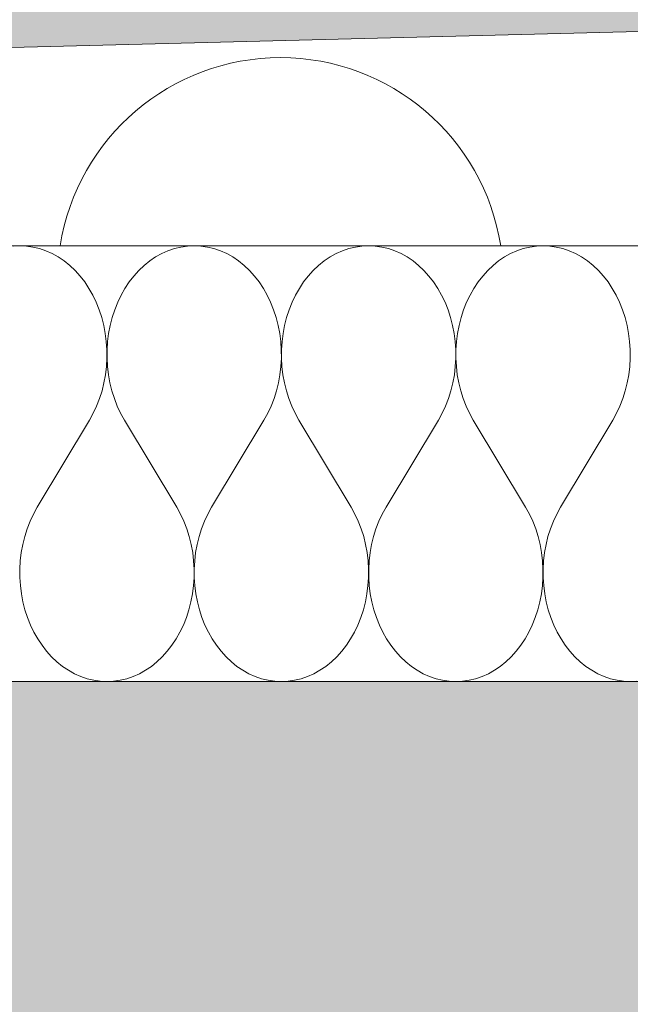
# Model space of a CAD drawing. Header units: millimetres. Extents: x 119219 to 750800, y -8933 to 168688.
# Tile 77 of 115: x 522614 to 522824, y 4039 to 4378. Entities that reach past the tile are written whole.
import ezdxf

# ---------------------------------------------------------------- set-up
doc = ezdxf.new("R2010")
doc.units = ezdxf.units.MM
doc.header["$MEASUREMENT"] = 0
doc.linetypes.add('Wipeout_Contour', pattern=[1000, 0, -1000])
doc.layers.add('0_Ном._пера__1', color=7, linetype='Continuous', lineweight=0)
doc.layers.add('0_Ном._пера__120', color=7, linetype='Continuous', lineweight=0)

# ---------------------------------------------------------------- blocks, each defined once
blk = doc.blocks.new('*X8')
at = {"layer": '0_Ном._пера__1', "color": 7, "linetype": 'Continuous', "lineweight": 0}
blk.add_arc((522703.72, 4288.04), 76.71, 8.9748, 171.0252, dxfattribs=at)
blk = doc.blocks.new('Штриховка_2_1', base_point=(0, 0))
at = {"color": 254, "linetype": 'Wipeout_Contour', "lineweight": 0, "ltscale": 3637820.771207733}
blk.add_wipeout([(521038.4, 4050), (521038.4, 4300), (526118.87, 4300), (526118.87, 4456.5), (521089.08, 4330), (511148.7, 4080), (511148.7, 4050)], dxfattribs=at)
at = {"layer": '0_Ном._пера__1', "color": 7, "linetype": 'Continuous', "lineweight": 0, "flags": 128}
blk.add_lwpolyline([(521038.4, 4050), (511148.7, 4050), (511148.7, 4080), (521089.08, 4330), (526118.87, 4456.5), (526118.87, 4300), (521038.4, 4300)], close=True, dxfattribs=at)
at = {"layer": '0_Ном._пера__1', "color": 7, "linetype": 'Continuous', "lineweight": 0}
blk.add_blockref('*X8', (0, 0), dxfattribs=at)
blk = doc.blocks.new('Штриховка_3_1', base_point=(0, 0))
at = {"color": 254, "linetype": 'Wipeout_Contour', "lineweight": 0, "ltscale": 2074607.159705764}
blk.add_wipeout([(526118.87, 4505.51), (526118.8, 4514.51), (511148.7, 4139.02), (511148.7, 4129.01)], dxfattribs=at)
blk = doc.blocks.new('*X12')
at = {"layer": '0_Ном._пера__120', "color": 7, "linetype": 'Continuous', "lineweight": 0}
for p, q in [((522614.04, 4300), (522611.75, 4299.89)), ((522616.33, 4299.89), (522614.04, 4300)), ((522618.6, 4299.57), (522616.33, 4299.89)), ((522620.85, 4299.02), (522618.6, 4299.57)), ((522623.06, 4298.27), (522620.85, 4299.02)), ((522625.22, 4297.3), (522623.06, 4298.27)), ((522665.02, 4298.27), (522662.86, 4297.3)), ((522667.23, 4299.02), (522665.02, 4298.27)), ((522669.48, 4299.57), (522667.23, 4299.02)), ((522671.75, 4299.89), (522669.48, 4299.57)), ((522674.04, 4300), (522671.75, 4299.89)), ((522676.33, 4299.89), (522674.04, 4300)), ((522678.6, 4299.57), (522676.33, 4299.89)), ((522680.85, 4299.02), (522678.6, 4299.57)), ((522683.06, 4298.27), (522680.85, 4299.02)), ((522685.22, 4297.3), (522683.06, 4298.27)), ((522725.02, 4298.27), (522722.86, 4297.3)), ((522727.23, 4299.02), (522725.02, 4298.27)), ((522729.48, 4299.57), (522727.23, 4299.02)), ((522731.75, 4299.89), (522729.48, 4299.57)), ((522734.04, 4300), (522731.75, 4299.89)), ((522736.33, 4299.89), (522734.04, 4300)), ((522738.6, 4299.57), (522736.33, 4299.89)), ((522740.85, 4299.02), (522738.6, 4299.57)), ((522743.06, 4298.27), (522740.85, 4299.02)), ((522745.22, 4297.3), (522743.06, 4298.27)), ((522785.02, 4298.27), (522782.86, 4297.3)), ((522787.23, 4299.02), (522785.02, 4298.27)), ((522789.48, 4299.57), (522787.23, 4299.02)), ((522791.75, 4299.89), (522789.48, 4299.57)), ((522794.04, 4300), (522791.75, 4299.89)), ((522796.33, 4299.89), (522794.04, 4300)), ((522798.6, 4299.57), (522796.33, 4299.89)), ((522800.85, 4299.02), (522798.6, 4299.57)), ((522803.06, 4298.27), (522800.85, 4299.02)), ((522805.22, 4297.3), (522803.06, 4298.27)), ((522627.31, 4296.14), (522625.22, 4297.3)), ((522629.32, 4294.77), (522627.31, 4296.14)), ((522631.25, 4293.22), (522629.32, 4294.77)), ((522658.76, 4294.77), (522656.83, 4293.22)), ((522660.77, 4296.14), (522658.76, 4294.77)), ((522662.86, 4297.3), (522660.77, 4296.14)), ((522687.31, 4296.14), (522685.22, 4297.3)), ((522689.32, 4294.77), (522687.31, 4296.14)), ((522691.25, 4293.22), (522689.32, 4294.77)), ((522718.76, 4294.77), (522716.83, 4293.22)), ((522720.77, 4296.14), (522718.76, 4294.77)), ((522722.86, 4297.3), (522720.77, 4296.14)), ((522747.31, 4296.14), (522745.22, 4297.3)), ((522749.32, 4294.77), (522747.31, 4296.14)), ((522751.25, 4293.22), (522749.32, 4294.77)), ((522778.76, 4294.77), (522776.83, 4293.22)), ((522780.77, 4296.14), (522778.76, 4294.77)), ((522782.86, 4297.3), (522780.77, 4296.14)), ((522807.31, 4296.14), (522805.22, 4297.3)), ((522809.32, 4294.77), (522807.31, 4296.14)), ((522811.25, 4293.22), (522809.32, 4294.77)), ((522633.07, 4291.49), (522631.25, 4293.22)), ((522634.78, 4289.59), (522633.07, 4291.49)), ((522655.01, 4291.49), (522653.29, 4289.59)), ((522656.83, 4293.22), (522655.01, 4291.49)), ((522693.07, 4291.49), (522691.25, 4293.22)), ((522694.78, 4289.59), (522693.07, 4291.49)), ((522715.01, 4291.49), (522713.29, 4289.59)), ((522716.83, 4293.22), (522715.01, 4291.49)), ((522753.07, 4291.49), (522751.25, 4293.22)), ((522754.78, 4289.59), (522753.07, 4291.49)), ((522775.01, 4291.49), (522773.29, 4289.59)), ((522776.83, 4293.22), (522775.01, 4291.49)), ((522813.07, 4291.49), (522811.25, 4293.22)), ((522814.78, 4289.59), (522813.07, 4291.49)), ((522636.38, 4287.53), (522634.78, 4289.59)), ((522637.84, 4285.33), (522636.38, 4287.53)), ((522651.7, 4287.53), (522650.24, 4285.33)), ((522653.29, 4289.59), (522651.7, 4287.53)), ((522696.38, 4287.53), (522694.78, 4289.59)), ((522697.84, 4285.33), (522696.38, 4287.53)), ((522711.7, 4287.53), (522710.24, 4285.33)), ((522713.29, 4289.59), (522711.7, 4287.53)), ((522756.38, 4287.53), (522754.78, 4289.59)), ((522757.84, 4285.33), (522756.38, 4287.53)), ((522771.7, 4287.53), (522770.24, 4285.33)), ((522773.29, 4289.59), (522771.7, 4287.53)), ((522816.38, 4287.53), (522814.78, 4289.59)), ((522817.84, 4285.33), (522816.38, 4287.53)), ((522639.16, 4283), (522637.84, 4285.33)), ((522650.24, 4285.33), (522648.92, 4283)), ((522699.16, 4283), (522697.84, 4285.33)), ((522710.24, 4285.33), (522708.92, 4283)), ((522759.16, 4283), (522757.84, 4285.33)), ((522770.24, 4285.33), (522768.92, 4283)), ((522819.16, 4283), (522817.84, 4285.33)), ((522640.34, 4280.54), (522639.16, 4283)), ((522641.36, 4277.98), (522640.34, 4280.54)), ((522647.74, 4280.54), (522646.71, 4277.98)), ((522648.92, 4283), (522647.74, 4280.54)), ((522700.34, 4280.54), (522699.16, 4283)), ((522701.36, 4277.98), (522700.34, 4280.54)), ((522707.74, 4280.54), (522706.71, 4277.98)), ((522708.92, 4283), (522707.74, 4280.54)), ((522760.34, 4280.54), (522759.16, 4283)), ((522761.36, 4277.98), (522760.34, 4280.54)), ((522767.74, 4280.54), (522766.71, 4277.98)), ((522768.92, 4283), (522767.74, 4280.54)), ((522820.34, 4280.54), (522819.16, 4283)), ((522821.36, 4277.98), (522820.34, 4280.54)), ((522642.23, 4275.33), (522641.36, 4277.98)), ((522646.71, 4277.98), (522645.85, 4275.33)), ((522702.23, 4275.33), (522701.36, 4277.98)), ((522706.71, 4277.98), (522705.85, 4275.33)), ((522762.23, 4275.33), (522761.36, 4277.98)), ((522766.71, 4277.98), (522765.85, 4275.33)), ((522822.23, 4275.33), (522821.36, 4277.98)), ((522642.93, 4272.6), (522642.23, 4275.33)), ((522645.85, 4275.33), (522645.15, 4272.6)), ((522702.93, 4272.6), (522702.23, 4275.33)), ((522705.85, 4275.33), (522705.15, 4272.6)), ((522762.93, 4272.6), (522762.23, 4275.33)), ((522765.85, 4275.33), (522765.15, 4272.6)), ((522822.93, 4272.6), (522822.23, 4275.33)), ((522643.46, 4269.82), (522642.93, 4272.6)), ((522645.15, 4272.6), (522644.62, 4269.82)), ((522703.46, 4269.82), (522702.93, 4272.6)), ((522705.15, 4272.6), (522704.62, 4269.82)), ((522763.46, 4269.82), (522762.93, 4272.6)), ((522765.15, 4272.6), (522764.62, 4269.82)), ((522823.46, 4269.82), (522822.93, 4272.6)), ((522643.82, 4266.99), (522643.46, 4269.82)), ((522644.01, 4264.14), (522643.82, 4266.99)), ((522644.26, 4266.99), (522644.07, 4264.14)), ((522644.62, 4269.82), (522644.26, 4266.99)), ((522703.82, 4266.99), (522703.46, 4269.82)), ((522704.01, 4264.14), (522703.82, 4266.99)), ((522704.26, 4266.99), (522704.07, 4264.14)), ((522704.62, 4269.82), (522704.26, 4266.99)), ((522763.82, 4266.99), (522763.46, 4269.82)), ((522764.01, 4264.14), (522763.82, 4266.99)), ((522764.26, 4266.99), (522764.07, 4264.14)), ((522764.62, 4269.82), (522764.26, 4266.99)), ((522823.82, 4266.99), (522823.46, 4269.82)), ((522824.01, 4264.14), (522823.82, 4266.99)), ((522644.02, 4261.28), (522644.01, 4264.14)), ((522644.07, 4264.14), (522644.06, 4261.28)), ((522704.02, 4261.28), (522704.01, 4264.14)), ((522704.07, 4264.14), (522704.06, 4261.28)), ((522764.02, 4261.28), (522764.01, 4264.14)), ((522764.07, 4264.14), (522764.06, 4261.28)), ((522824.02, 4261.28), (522824.01, 4264.14)), ((522643.86, 4258.42), (522644.02, 4261.28)), ((522644.06, 4261.28), (522644.22, 4258.42)), ((522703.86, 4258.42), (522704.02, 4261.28)), ((522704.06, 4261.28), (522704.22, 4258.42)), ((522763.86, 4258.42), (522764.02, 4261.28)), ((522764.06, 4261.28), (522764.22, 4258.42)), ((522823.86, 4258.42), (522824.02, 4261.28)), ((522643.53, 4255.59), (522643.86, 4258.42)), ((522644.22, 4258.42), (522644.55, 4255.59)), ((522703.53, 4255.59), (522703.86, 4258.42)), ((522704.22, 4258.42), (522704.55, 4255.59)), ((522763.53, 4255.59), (522763.86, 4258.42)), ((522764.22, 4258.42), (522764.55, 4255.59)), ((522823.53, 4255.59), (522823.86, 4258.42)), ((522643.02, 4252.8), (522643.53, 4255.59)), ((522644.55, 4255.59), (522645.06, 4252.8)), ((522703.02, 4252.8), (522703.53, 4255.59)), ((522704.55, 4255.59), (522705.06, 4252.8)), ((522763.02, 4252.8), (522763.53, 4255.59)), ((522764.55, 4255.59), (522765.06, 4252.8)), ((522823.02, 4252.8), (522823.53, 4255.59)), ((522641.5, 4247.4), (522642.34, 4250.06)), ((522642.34, 4250.06), (522643.02, 4252.8)), ((522645.06, 4252.8), (522645.74, 4250.06)), ((522645.74, 4250.06), (522646.58, 4247.4)), ((522701.5, 4247.4), (522702.34, 4250.06)), ((522702.34, 4250.06), (522703.02, 4252.8)), ((522705.06, 4252.8), (522705.74, 4250.06)), ((522705.74, 4250.06), (522706.58, 4247.4)), ((522761.5, 4247.4), (522762.34, 4250.06)), ((522762.34, 4250.06), (522763.02, 4252.8)), ((522765.06, 4252.8), (522765.74, 4250.06)), ((522765.74, 4250.06), (522766.58, 4247.4)), ((522821.5, 4247.4), (522822.34, 4250.06)), ((522822.34, 4250.06), (522823.02, 4252.8)), ((522640.5, 4244.83), (522641.5, 4247.4)), ((522646.58, 4247.4), (522647.58, 4244.83)), ((522700.5, 4244.83), (522701.5, 4247.4)), ((522706.58, 4247.4), (522707.58, 4244.83)), ((522760.5, 4244.83), (522761.5, 4247.4)), ((522766.58, 4247.4), (522767.58, 4244.83)), ((522820.5, 4244.83), (522821.5, 4247.4)), ((522639.34, 4242.36), (522640.5, 4244.83)), ((522647.58, 4244.83), (522648.74, 4242.36)), ((522699.34, 4242.36), (522700.5, 4244.83)), ((522707.58, 4244.83), (522708.74, 4242.36)), ((522759.34, 4242.36), (522760.5, 4244.83)), ((522767.58, 4244.83), (522768.74, 4242.36)), ((522819.34, 4242.36), (522820.5, 4244.83)), ((522620.04, 4210), (522638.04, 4240)), ((522638.04, 4240), (522639.34, 4242.36)), ((522648.74, 4242.36), (522650.04, 4240)), ((522668.04, 4210), (522650.04, 4240)), ((522680.04, 4210), (522698.04, 4240)), ((522698.04, 4240), (522699.34, 4242.36)), ((522708.74, 4242.36), (522710.04, 4240)), ((522728.04, 4210), (522710.04, 4240)), ((522740.04, 4210), (522758.04, 4240)), ((522758.04, 4240), (522759.34, 4242.36)), ((522768.74, 4242.36), (522770.04, 4240)), ((522788.04, 4210), (522770.04, 4240)), ((522800.04, 4210), (522818.04, 4240)), ((522818.04, 4240), (522819.34, 4242.36)), ((522620.04, 4210), (522618.74, 4207.65)), ((522669.34, 4207.65), (522668.04, 4210)), ((522680.04, 4210), (522678.74, 4207.65)), ((522729.34, 4207.65), (522728.04, 4210)), ((522740.04, 4210), (522738.74, 4207.65)), ((522789.34, 4207.65), (522788.04, 4210)), ((522800.04, 4210), (522798.74, 4207.65)), ((522618.74, 4207.65), (522617.58, 4205.18)), ((522670.5, 4205.18), (522669.34, 4207.65)), ((522678.74, 4207.65), (522677.58, 4205.18)), ((522730.5, 4205.18), (522729.34, 4207.65)), ((522738.74, 4207.65), (522737.58, 4205.18)), ((522790.5, 4205.18), (522789.34, 4207.65)), ((522798.74, 4207.65), (522797.58, 4205.18)), ((522616.58, 4202.6), (522615.74, 4199.94)), ((522617.58, 4205.18), (522616.58, 4202.6)), ((522671.5, 4202.6), (522670.5, 4205.18)), ((522672.34, 4199.94), (522671.5, 4202.6)), ((522676.58, 4202.6), (522675.74, 4199.94)), ((522677.58, 4205.18), (522676.58, 4202.6)), ((522731.5, 4202.6), (522730.5, 4205.18)), ((522732.34, 4199.94), (522731.5, 4202.6)), ((522736.58, 4202.6), (522735.74, 4199.94)), ((522737.58, 4205.18), (522736.58, 4202.6)), ((522791.5, 4202.6), (522790.5, 4205.18)), ((522792.34, 4199.94), (522791.5, 4202.6)), ((522796.58, 4202.6), (522795.74, 4199.94)), ((522797.58, 4205.18), (522796.58, 4202.6)), ((522615.74, 4199.94), (522615.06, 4197.21)), ((522673.02, 4197.21), (522672.34, 4199.94)), ((522675.74, 4199.94), (522675.06, 4197.21)), ((522733.02, 4197.21), (522732.34, 4199.94)), ((522735.74, 4199.94), (522735.06, 4197.21)), ((522793.02, 4197.21), (522792.34, 4199.94)), ((522795.74, 4199.94), (522795.06, 4197.21)), ((522615.06, 4197.21), (522614.55, 4194.41)), ((522673.53, 4194.41), (522673.02, 4197.21)), ((522675.06, 4197.21), (522674.55, 4194.41)), ((522733.53, 4194.41), (522733.02, 4197.21)), ((522735.06, 4197.21), (522734.55, 4194.41)), ((522793.53, 4194.41), (522793.02, 4197.21)), ((522795.06, 4197.21), (522794.55, 4194.41)), ((522614.55, 4194.41), (522614.22, 4191.58)), ((522673.86, 4191.58), (522673.53, 4194.41)), ((522674.55, 4194.41), (522674.22, 4191.58)), ((522733.86, 4191.58), (522733.53, 4194.41)), ((522734.55, 4194.41), (522734.22, 4191.58)), ((522793.86, 4191.58), (522793.53, 4194.41)), ((522794.55, 4194.41), (522794.22, 4191.58)), ((522614.22, 4191.58), (522614.06, 4188.73)), ((522674.02, 4188.73), (522673.86, 4191.58)), ((522674.22, 4191.58), (522674.06, 4188.73)), ((522734.02, 4188.73), (522733.86, 4191.58)), ((522734.22, 4191.58), (522734.06, 4188.73)), ((522794.02, 4188.73), (522793.86, 4191.58)), ((522794.22, 4191.58), (522794.06, 4188.73)), ((522614.06, 4188.73), (522614.07, 4185.86)), ((522614.07, 4185.86), (522614.26, 4183.01)), ((522673.82, 4183.01), (522674.01, 4185.86)), ((522674.01, 4185.86), (522674.02, 4188.73)), ((522674.06, 4188.73), (522674.07, 4185.86)), ((522674.07, 4185.86), (522674.26, 4183.01)), ((522733.82, 4183.01), (522734.01, 4185.86)), ((522734.01, 4185.86), (522734.02, 4188.73)), ((522734.06, 4188.73), (522734.07, 4185.86)), ((522734.07, 4185.86), (522734.26, 4183.01)), ((522793.82, 4183.01), (522794.01, 4185.86)), ((522794.01, 4185.86), (522794.02, 4188.73)), ((522794.06, 4188.73), (522794.07, 4185.86)), ((522794.07, 4185.86), (522794.26, 4183.01)), ((522614.26, 4183.01), (522614.62, 4180.18)), ((522673.46, 4180.18), (522673.82, 4183.01)), ((522674.26, 4183.01), (522674.62, 4180.18)), ((522733.46, 4180.18), (522733.82, 4183.01)), ((522734.26, 4183.01), (522734.62, 4180.18)), ((522793.46, 4180.18), (522793.82, 4183.01)), ((522794.26, 4183.01), (522794.62, 4180.18)), ((522614.62, 4180.18), (522615.15, 4177.4)), ((522672.93, 4177.4), (522673.46, 4180.18)), ((522674.62, 4180.18), (522675.15, 4177.4)), ((522732.93, 4177.4), (522733.46, 4180.18)), ((522734.62, 4180.18), (522735.15, 4177.4)), ((522792.93, 4177.4), (522793.46, 4180.18)), ((522794.62, 4180.18), (522795.15, 4177.4)), ((522615.15, 4177.4), (522615.85, 4174.67)), ((522672.23, 4174.67), (522672.93, 4177.4)), ((522675.15, 4177.4), (522675.85, 4174.67)), ((522732.23, 4174.67), (522732.93, 4177.4)), ((522735.15, 4177.4), (522735.85, 4174.67)), ((522792.23, 4174.67), (522792.93, 4177.4)), ((522795.15, 4177.4), (522795.85, 4174.67)), ((522615.85, 4174.67), (522616.71, 4172.02)), ((522616.71, 4172.02), (522617.74, 4169.46)), ((522670.34, 4169.46), (522671.36, 4172.02)), ((522671.36, 4172.02), (522672.23, 4174.67)), ((522675.85, 4174.67), (522676.71, 4172.02)), ((522676.71, 4172.02), (522677.74, 4169.46)), ((522730.34, 4169.46), (522731.36, 4172.02)), ((522731.36, 4172.02), (522732.23, 4174.67)), ((522735.85, 4174.67), (522736.71, 4172.02)), ((522736.71, 4172.02), (522737.74, 4169.46)), ((522790.34, 4169.46), (522791.36, 4172.02)), ((522791.36, 4172.02), (522792.23, 4174.67)), ((522795.85, 4174.67), (522796.71, 4172.02)), ((522796.71, 4172.02), (522797.74, 4169.46)), ((522617.74, 4169.46), (522618.92, 4167.01)), ((522669.16, 4167.01), (522670.34, 4169.46)), ((522677.74, 4169.46), (522678.92, 4167.01)), ((522729.16, 4167.01), (522730.34, 4169.46)), ((522737.74, 4169.46), (522738.92, 4167.01)), ((522789.16, 4167.01), (522790.34, 4169.46)), ((522797.74, 4169.46), (522798.92, 4167.01)), ((522618.92, 4167.01), (522620.24, 4164.67)), ((522667.84, 4164.67), (522669.16, 4167.01)), ((522678.92, 4167.01), (522680.24, 4164.67)), ((522727.84, 4164.67), (522729.16, 4167.01)), ((522738.92, 4167.01), (522740.24, 4164.67)), ((522787.84, 4164.67), (522789.16, 4167.01)), ((522798.92, 4167.01), (522800.24, 4164.67)), ((522620.24, 4164.67), (522621.7, 4162.47)), ((522621.7, 4162.47), (522623.29, 4160.41)), ((522664.78, 4160.41), (522666.38, 4162.47)), ((522666.38, 4162.47), (522667.84, 4164.67)), ((522680.24, 4164.67), (522681.7, 4162.47)), ((522681.7, 4162.47), (522683.29, 4160.41)), ((522724.78, 4160.41), (522726.38, 4162.47)), ((522726.38, 4162.47), (522727.84, 4164.67)), ((522740.24, 4164.67), (522741.7, 4162.47)), ((522741.7, 4162.47), (522743.29, 4160.41)), ((522784.78, 4160.41), (522786.38, 4162.47)), ((522786.38, 4162.47), (522787.84, 4164.67)), ((522800.24, 4164.67), (522801.7, 4162.47)), ((522801.7, 4162.47), (522803.29, 4160.41)), ((522623.29, 4160.41), (522625.01, 4158.51)), ((522625.01, 4158.51), (522626.83, 4156.78)), ((522661.25, 4156.78), (522663.07, 4158.51)), ((522663.07, 4158.51), (522664.78, 4160.41)), ((522683.29, 4160.41), (522685.01, 4158.51)), ((522685.01, 4158.51), (522686.83, 4156.78)), ((522721.25, 4156.78), (522723.07, 4158.51)), ((522723.07, 4158.51), (522724.78, 4160.41)), ((522743.29, 4160.41), (522745.01, 4158.51)), ((522745.01, 4158.51), (522746.83, 4156.78)), ((522781.25, 4156.78), (522783.07, 4158.51)), ((522783.07, 4158.51), (522784.78, 4160.41)), ((522803.29, 4160.41), (522805.01, 4158.51)), ((522805.01, 4158.51), (522806.83, 4156.78)), ((522626.83, 4156.78), (522628.76, 4155.23)), ((522628.76, 4155.23), (522630.77, 4153.87)), ((522657.31, 4153.87), (522659.32, 4155.23)), ((522659.32, 4155.23), (522661.25, 4156.78)), ((522686.83, 4156.78), (522688.76, 4155.23)), ((522688.76, 4155.23), (522690.77, 4153.87)), ((522717.31, 4153.87), (522719.32, 4155.23)), ((522719.32, 4155.23), (522721.25, 4156.78)), ((522746.83, 4156.78), (522748.76, 4155.23)), ((522748.76, 4155.23), (522750.77, 4153.87)), ((522777.31, 4153.87), (522779.32, 4155.23)), ((522779.32, 4155.23), (522781.25, 4156.78)), ((522806.83, 4156.78), (522808.76, 4155.23)), ((522808.76, 4155.23), (522810.77, 4153.87)), ((522630.77, 4153.87), (522632.86, 4152.7)), ((522632.86, 4152.7), (522635.02, 4151.74)), ((522635.02, 4151.74), (522637.23, 4150.98)), ((522650.85, 4150.98), (522653.06, 4151.74)), ((522653.06, 4151.74), (522655.22, 4152.7)), ((522655.22, 4152.7), (522657.31, 4153.87)), ((522690.77, 4153.87), (522692.86, 4152.7)), ((522692.86, 4152.7), (522695.02, 4151.74)), ((522695.02, 4151.74), (522697.23, 4150.98)), ((522710.85, 4150.98), (522713.06, 4151.74)), ((522713.06, 4151.74), (522715.22, 4152.7)), ((522715.22, 4152.7), (522717.31, 4153.87)), ((522750.77, 4153.87), (522752.86, 4152.7)), ((522752.86, 4152.7), (522755.02, 4151.74)), ((522755.02, 4151.74), (522757.23, 4150.98)), ((522770.85, 4150.98), (522773.06, 4151.74)), ((522773.06, 4151.74), (522775.22, 4152.7)), ((522775.22, 4152.7), (522777.31, 4153.87)), ((522810.77, 4153.87), (522812.86, 4152.7)), ((522812.86, 4152.7), (522815.02, 4151.74)), ((522815.02, 4151.74), (522817.23, 4150.98)), ((522637.23, 4150.98), (522639.48, 4150.44)), ((522639.48, 4150.44), (522641.75, 4150.11)), ((522641.75, 4150.11), (522644.04, 4150)), ((522644.04, 4150), (522646.33, 4150.11)), ((522646.33, 4150.11), (522648.6, 4150.44)), ((522648.6, 4150.44), (522650.85, 4150.98)), ((522697.23, 4150.98), (522699.48, 4150.44)), ((522699.48, 4150.44), (522701.75, 4150.11)), ((522701.75, 4150.11), (522704.04, 4150)), ((522704.04, 4150), (522706.33, 4150.11)), ((522706.33, 4150.11), (522708.6, 4150.44)), ((522708.6, 4150.44), (522710.85, 4150.98)), ((522757.23, 4150.98), (522759.48, 4150.44)), ((522759.48, 4150.44), (522761.75, 4150.11)), ((522761.75, 4150.11), (522764.04, 4150)), ((522764.04, 4150), (522766.33, 4150.11)), ((522766.33, 4150.11), (522768.6, 4150.44)), ((522768.6, 4150.44), (522770.85, 4150.98)), ((522817.23, 4150.98), (522819.48, 4150.44)), ((522819.48, 4150.44), (522821.75, 4150.11)), ((522821.75, 4150.11), (522824.04, 4150)), ((522824.04, 4150), (522826.33, 4150.11))]:
    blk.add_line(p, q, dxfattribs=at)
blk = doc.blocks.new('Штриховка_4_1', base_point=(0, 0))
at = {"color": 254, "linetype": 'Wipeout_Contour', "lineweight": 0, "ltscale": 2094682.736890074}
blk.add_wipeout([(526118.87, 4150), (526118.87, 4300), (521188.4, 4300), (521188.4, 4150)], dxfattribs=at)
at = {"layer": '0_Ном._пера__120', "color": 7, "linetype": 'Continuous', "lineweight": 0, "flags": 128}
blk.add_lwpolyline([(526118.87, 4150), (521188.4, 4150), (521188.4, 4300), (526118.87, 4300)], close=True, dxfattribs=at)
at = {"layer": '0_Ном._пера__120', "color": 7, "linetype": 'Continuous', "lineweight": 0}
blk.add_blockref('*X12', (0, 0), dxfattribs=at)

msp = doc.modelspace()

# ---------------------------------------------------------------- block references
at = {"layer": '0_Ном._пера__1', "color": 7, "linetype": 'Continuous', "lineweight": 0}
msp.add_blockref('Штриховка_2_1', (0, 0), dxfattribs=at)

# ---------------------------------------------------------------- next in the draw order: block references
msp.add_blockref('Штриховка_3_1', (0, 0), dxfattribs=at)

# ---------------------------------------------------------------- next in the draw order: block references
at = {"layer": '0_Ном._пера__120', "color": 7, "linetype": 'Continuous', "lineweight": 0}
msp.add_blockref('Штриховка_4_1', (0, 0), dxfattribs=at)

# ---------------------------------------------------------------- next in the draw order: hatches: boundary and pattern name
at = {"layer": '0_Ном._пера__1', "linetype": 'Continuous', "lineweight": 0, "true_color": 0x000000}
msp.add_hatch(color=18, dxfattribs=at).paths.add_polyline_path([(511148.697, 4129.015), (511148.697, 4080.002), (526118.867, 4456.501), (526118.867, 4505.513)])
at = {"layer": '0_Ном._пера__1', "linetype": 'Continuous', "lineweight": 0}
h = msp.add_hatch(dxfattribs=at)
h.set_pattern_fill('Железобетон__project__ув_3A', style=0, pattern_type=2)
h.set_pattern_definition([(45, (0, 0), (-56.568542, 56.568542), []), (45, (-28.284, 28.284), (-56.568542, 56.568542), [60, -20, 0, -20])])
h.paths.add_polyline_path([(521188.402, 4150.002), (526318.867, 4150.002), (526318.867, 3950.002), (521439.082, 3950.002), (521439.082, 3700.002), (510948.697, 3700.002), (510948.697, 3900), (521188.401, 3900.002)])

# ---------------------------------------------------------------- next in the draw order: linework, layer by layer
at = {"layer": '0_Ном._пера__1', "color": 7, "linetype": 'Continuous', "lineweight": 5}
msp.add_line((521439.082, 4150.002), (526118.867, 4150.002), dxfattribs=at)
at = {"layer": '0_Ном._пера__1', "color": 7, "linetype": 'Continuous', "lineweight": 0, "flags": 128}
for points in [[(511148.697, 4129.015), (511148.697, 4080.002), (526118.867, 4456.501), (526118.867, 4505.513)], [(521188.402, 4150.002), (526318.867, 4150.002), (526318.867, 3950.002), (521439.082, 3950.002), (521439.082, 3700.002), (510948.697, 3700.002), (510948.697, 3900), (521188.401, 3900.002)]]:
    msp.add_lwpolyline(points, close=True, dxfattribs=at)

doc.saveas('drawing.dxf')
